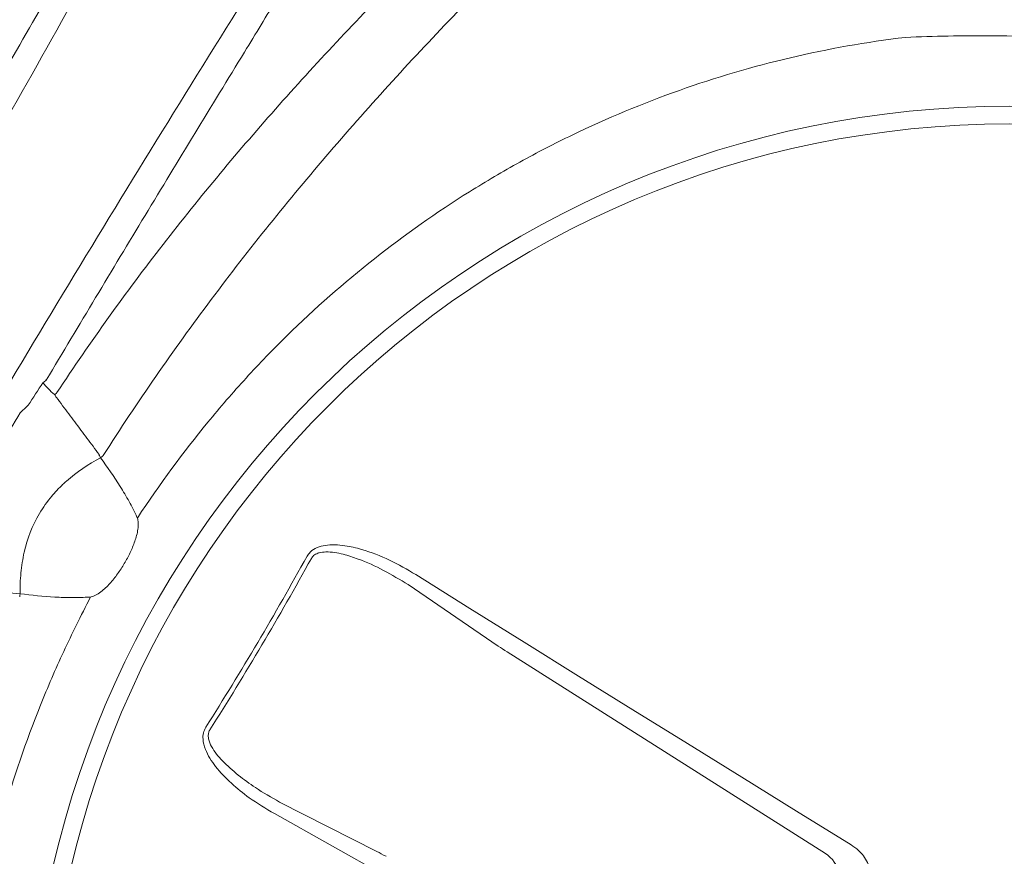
# Model space of a CAD drawing. Header units: millimetres. Extents: x -1131 to 37929, y -9154 to 9180.
# Tile 40 of 85: x 14246 to 14400, y 4609 to 4739. Entities that reach past the tile are written whole.
import ezdxf

# ---------------------------------------------------------------- set-up
doc = ezdxf.new("R2010")
doc.units = ezdxf.units.MM
doc.layers.add('GREYSCALE', color=9, linetype='Continuous', lineweight=0, true_color=0x808080)

# ---------------------------------------------------------------- blocks, each defined once
blk = doc.blocks.new('FLOOR PLAN')
at = {"layer": 'GREYSCALE'}
for p, q in [((14697.46, 13801.11, -57105.4), (14689.01, 13806.39, -57105.4)), ((14701.87, 13795.22, -57105.4), (14687.8, 13804.82, -57105.4)), ((14705.93, 13795.83, -57105.4), (14697.46, 13801.11, -57105.4)), ((14714.41, 13790.55, -57105.4), (14705.93, 13795.83, -57105.4)), ((14752.92, 13762.85, -57105.4), (14703.24, 13794.32, -57105.4)), ((14722.89, 13785.28, -57105.4), (14714.41, 13790.55, -57105.4)), ((14731.39, 13780.01, -57105.4), (14722.89, 13785.28, -57105.4)), ((14739.89, 13774.74, -57105.4), (14731.39, 13780.01, -57105.4)), ((14748.41, 13769.48, -57105.4), (14739.89, 13774.74, -57105.4)), ((14667.72, 13770.88, -57105.4), (14682.91, 13763.17, -57105.4)), ((14666.93, 13769.07, -57105.4), (14675.63, 13764.2, -57105.4)), ((14756.93, 13764.22, -57105.4), (14748.41, 13769.48, -57105.4)), ((14675.63, 13764.2, -57105.4), (14684.33, 13759.32, -57105.4))]:
    blk.add_line(p, q, dxfattribs=at)
for radius in [153.13, 150.36]:
    blk.add_circle((14781.64, 13726.39, -57105.4), radius, dxfattribs=at)
for centre, radius, start, end in [((21130.68, 10361.07), 7752.88, 141.708854, 166.516628), ((21130.68, 10361.07), 7602.52, 141.773276, 166.244763), ((14620.43, 13849.49, -57105.4), 16.75, 308.3436, 310.6076), ((14625.38, 13829.13, -57105.4), 9.01, 33.1038, 36.5502), ((14647.79, 13829.4, -57105.4), 9.3, 207.7439, 210.7812), ((14629.03, 13840.56, -57105.4), 19.22, 304.0818, 305.5823), ((14222.92, 14056.93, -57105.4), 512.87, 327.6586, 331.1247), ((14222.78, 14057.02, -57105.4), 513.8, 327.6587, 331.1246), ((14608.1, 13805.18, -57105.4), 19.22, 353.201, 354.7015), ((14750.18, 13758.61, -57105.4), 5.05, 330.0275, 57.21)]:
    blk.add_arc(centre, radius, start, end, dxfattribs=at)
at = {"layer": 'GREYSCALE', "ltscale": 0.25}
for centre, radius, start, end in [((21162.38, 10254.78), 7836.99, 141.329977, 165.793479), ((21207.44, 10240.08), 7731.89, 141.956801, 165.483737)]:
    blk.add_arc(centre, radius, start, end, dxfattribs=at)
at = {"layer": 'GREYSCALE', "extrusion": (0, 0, -1)}
for centre, major_axis, ratio, start_param, end_param in [((14628.02, 13817.28, -57105.4), (-27.05, -45.73), 0.145844, 1.830411, 1.913269), ((14704.2, 13794.23, -57105.4), (4.27, -2.62), 0.086139, 1.744011, 2.093077), ((14684.9, 13761.61, -57105.4), (4.35, -2.49), 0.086139, 4.190109, 4.539174)]:
    blk.add_ellipse(centre, major_axis=major_axis, ratio=ratio, start_param=start_param, end_param=end_param, dxfattribs=at)
at = {"layer": 'GREYSCALE'}
for points, knots in [([(14606.28, 13844.74, -57105.4), (14610.56, 13852.06, -57105.4), (14614.8, 13859.37, -57105.4), (14623.19, 13874.01, -57105.4), (14627.34, 13881.34, -57105.4), (14635.53, 13895.96, -57105.4), (14639.56, 13903.24, -57105.4), (14647.5, 13917.73, -57105.4), (14651.4, 13924.94, -57105.4), (14655.23, 13932.11, -57105.4)], [0, 0, 0, 0, 0.25, 0.25, 0.5, 0.5, 0.75, 0.75, 1, 1, 1, 1]), ([(14970.58, 13828.3, -57105.4), (14968.11, 13830.68, -57105.4), (14964.08, 13834.56, -57105.4), (14958.36, 13839.43, -57105.4), (14953.95, 13843, -57105.4), (14949.83, 13846.12, -57105.4), (14946.02, 13848.8, -57105.4), (14942.21, 13851.33, -57105.4), (14938.55, 13853.68, -57105.4), (14934.9, 13855.97, -57105.4), (14931.38, 13858.13, -57105.4), (14928.08, 13860.15, -57105.4), (14924.51, 13862.31, -57105.4), (14920.18, 13864.92, -57105.4), (14914.95, 13868.07, -57105.4), (14908.8, 13871.8, -57105.4), (14902.37, 13875.73, -57105.4), (14895.93, 13879.69, -57105.4), (14889.82, 13883.47, -57105.4), (14884.24, 13886.95, -57105.4), (14879.3, 13890.05, -57105.4), (14874.91, 13892.81, -57105.4), (14871.04, 13895.22, -57105.4), (14867.58, 13897.34, -57105.4), (14861.04, 13901.22, -57105.4), (14851.38, 13906.39, -57105.4), (14839.89, 13911.6, -57105.4), (14830.26, 13915.47, -57105.4), (14821.87, 13918.6, -57105.4), (14812.17, 13921.96, -57105.4), (14800.78, 13925.63, -57105.4), (14789.8, 13929.04, -57105.4), (14782.16, 13931.35, -57105.4), (14779.01, 13932.31, -57105.4)], [0, 0, 0, 0, 0.0593635, 0.0971043, 0.1348438, 0.1667324, 0.198607, 0.2201848, 0.2417788, 0.2633349, 0.278122, 0.2929063, 0.3080418, 0.3231723, 0.3441056, 0.3655953, 0.3864814, 0.4080077, 0.4295299, 0.4486306, 0.4683357, 0.4884205, 0.5086324, 0.5289688, 0.5492243, 0.6333183, 0.7152132, 0.756242, 0.7972696, 0.8516973, 0.906117, 0.9611972, 1, 1, 1, 1]), ([(14679.64, 13923.67, -57105.4), (14669.8, 13908.32, -57105.4), (14660.02, 13892.76, -57105.4), (14640.54, 13861.2, -57105.4), (14630.85, 13845.2, -57105.4), (14621.22, 13828.98, -57105.4)], [0, 0, 0, 0, 0.5, 0.5, 1, 1, 1, 1]), ([(14662.28, 13887.98, -57105.4), (14664.01, 13890.81, -57105.4), (14665.73, 13893.65, -57105.4), (14669.12, 13899.35, -57105.4), (14670.79, 13902.21, -57105.4), (14674.05, 13907.96, -57105.4), (14675.65, 13910.85, -57105.4), (14677.93, 13915.24, -57105.4), (14678.67, 13916.72, -57105.4), (14679.73, 13918.95, -57105.4), (14680.07, 13919.7, -57105.4), (14680.74, 13921.21, -57105.4), (14681.06, 13921.96, -57105.4), (14681.35, 13922.73, -57105.4)], [0, 0, 0, 0, 0.25, 0.25, 0.5, 0.5, 0.75, 0.75, 0.875, 0.875, 0.9375, 0.9375, 1, 1, 1, 1]), ([(14707.37, 13919.95, -57105.4), (14700.48, 13913.57, -57105.4), (14693.7, 13907.05, -57105.4), (14683.75, 13897.01, -57105.4), (14680.47, 13893.61, -57105.4), (14674.01, 13886.74, -57105.4), (14670.82, 13883.26, -57105.4), (14661.42, 13872.67, -57105.4), (14655.37, 13865.41, -57105.4), (14646.66, 13854.18, -57105.4), (14643.82, 13850.38, -57105.4), (14638.3, 13842.67, -57105.4), (14635.6, 13838.77, -57105.4), (14632.99, 13834.81, -57105.4)], [0, 0, 0, 0, 0.25, 0.25, 0.375, 0.375, 0.5, 0.5, 0.75, 0.75, 0.875, 0.875, 1, 1, 1, 1]), ([(14642.76, 13916.36, -57105.4), (14637.45, 13906.99, -57105.4), (14632.08, 13897.6, -57105.4), (14621.28, 13878.82, -57105.4), (14615.84, 13869.44, -57105.4), (14610.36, 13860.06, -57105.4)], [0, 0, 0, 0, 0.5, 0.5, 1, 1, 1, 1]), ([(14640.23, 13825.01, -57105.4), (14645.55, 13833.34, -57105.4), (14651.17, 13841.44, -57105.4), (14660.03, 13853.28, -57105.4), (14663.06, 13857.17, -57105.4), (14669.23, 13864.85, -57105.4), (14672.38, 13868.64, -57105.4), (14681.99, 13879.84, -57105.4), (14688.61, 13887.09, -57105.4), (14698.8, 13897.68, -57105.4), (14702.23, 13901.17, -57105.4), (14709.18, 13908.05, -57105.4), (14712.69, 13911.46, -57105.4), (14716.22, 13914.82, -57105.4)], [0, 0, 0, 0, 0.25, 0.25, 0.375, 0.375, 0.5, 0.5, 0.75, 0.75, 0.875, 0.875, 1, 1, 1, 1]), ([(14933.09, 13791.06, -57105.4), (14931.11, 13795.08, -57105.4), (14929.04, 13799.01, -57105.4), (14924.73, 13806.73, -57105.4), (14922.49, 13810.51, -57105.4), (14917.84, 13817.92, -57105.4), (14915.42, 13821.55, -57105.4), (14910.4, 13828.66, -57105.4), (14907.8, 13832.14, -57105.4), (14902.39, 13838.95, -57105.4), (14899.61, 13842.26, -57105.4), (14895.3, 13847.08, -57105.4), (14893.84, 13848.66, -57105.4), (14890.86, 13851.78, -57105.4), (14889.35, 13853.32, -57105.4), (14886.26, 13856.34, -57105.4), (14884.68, 13857.82, -57105.4), (14881.44, 13860.73, -57105.4), (14879.78, 13862.15, -57105.4), (14876.39, 13864.9, -57105.4), (14874.64, 13866.23, -57105.4), (14871.93, 13868.15, -57105.4), (14871.01, 13868.77, -57105.4), (14869.6, 13869.68, -57105.4), (14869.13, 13869.98, -57105.4), (14868.18, 13870.57, -57105.4), (14867.69, 13870.86, -57105.4), (14865.26, 13872.3, -57105.4), (14863.3, 13873.35, -57105.4), (14859.33, 13875.28, -57105.4), (14857.32, 13876.16, -57105.4), (14853.28, 13877.81, -57105.4), (14851.24, 13878.58, -57105.4), (14847.13, 13880.01, -57105.4), (14845.07, 13880.68, -57105.4), (14840.95, 13881.93, -57105.4), (14838.88, 13882.51, -57105.4), (14834.73, 13883.61, -57105.4), (14832.65, 13884.13, -57105.4), (14826.39, 13885.57, -57105.4), (14822.18, 13886.41, -57105.4), (14809.45, 13888.58, -57105.4), (14800.83, 13889.56, -57105.4), (14787.61, 13890.34, -57105.4), (14783.19, 13890.49, -57105.4), (14774.32, 13890.54, -57105.4), (14769.87, 13890.46, -57105.4), (14765.4, 13890.26, -57105.4)], [0, 0, 0, 0, 0.0625, 0.0625, 0.125, 0.125, 0.1875, 0.1875, 0.25, 0.25, 0.3125, 0.3125, 0.34375, 0.34375, 0.375, 0.375, 0.40625, 0.40625, 0.4375, 0.4375, 0.46875, 0.46875, 0.484375, 0.484375, 0.492187, 0.492187, 0.5, 0.5, 0.53125, 0.53125, 0.5625, 0.5625, 0.59375, 0.59375, 0.625, 0.625, 0.65625, 0.65625, 0.6875, 0.6875, 0.75, 0.75, 0.875, 0.875, 0.9375, 0.9375, 1, 1, 1, 1]), ([(14765.4, 13890.26, -57105.4), (14759.32, 13889.53, -57105.4), (14753.34, 13888.47, -57105.4), (14741.59, 13885.71, -57105.4), (14735.81, 13884.01, -57105.4), (14724.45, 13879.98, -57105.4), (14718.87, 13877.66, -57105.4), (14712.02, 13874.35, -57105.4), (14710.65, 13873.66, -57105.4), (14707.94, 13872.26, -57105.4), (14706.59, 13871.54, -57105.4), (14702.58, 13869.32, -57105.4), (14699.95, 13867.77, -57105.4), (14692.24, 13862.94, -57105.4), (14687.29, 13859.45, -57105.4), (14677.79, 13851.96, -57105.4), (14673.24, 13847.96, -57105.4), (14667.81, 13842.62, -57105.4), (14666.73, 13841.53, -57105.4), (14664.61, 13839.33, -57105.4), (14663.56, 13838.21, -57105.4), (14660.46, 13834.82, -57105.4), (14658.46, 13832.52, -57105.4), (14652.68, 13825.46, -57105.4), (14649.1, 13820.57, -57105.4), (14645.55, 13815.22, -57105.4)], [0, 0, 0, 0, 0.125, 0.125, 0.25, 0.25, 0.375, 0.375, 0.40625, 0.40625, 0.4375, 0.4375, 0.5, 0.5, 0.625, 0.625, 0.75, 0.75, 0.78125, 0.78125, 0.8125, 0.8125, 0.875, 0.875, 1, 1, 1, 1]), ([(14631.34, 13836.77, -57105.4), (14636.46, 13845.36, -57105.4), (14641.6, 13853.92, -57105.4), (14651.91, 13871, -57105.4), (14657.09, 13879.5, -57105.4), (14662.28, 13887.98, -57105.4)], [0, 0, 0, 0, 0.5, 0.5, 1, 1, 1, 1]), ([(14632.92, 13834.05, -57105.4), (14633.25, 13833.62, -57105.4), (14633.57, 13833.19, -57105.4), (14633.89, 13832.76, -57105.4), (14634.52, 13831.92, -57105.4), (14635.15, 13831.07, -57105.4), (14635.78, 13830.23, -57105.4), (14636.42, 13829.38, -57105.4), (14637.05, 13828.53, -57105.4), (14637.68, 13827.69, -57105.4), (14638.31, 13826.84, -57105.4), (14638.95, 13826, -57105.4), (14639.58, 13825.15, -57105.4)], [0.0002616, 0.0002616, 0.0002616, 0.0002616, 0.00188464, 0.00188464, 0.00188464, 0.00508207, 0.00508207, 0.00508207, 0.00827951, 0.00827951, 0.00827951, 0.01147698, 0.01147698, 0.01147698, 0.01147698]), ([(14615.07, 13811.03, -57105.4), (14616.06, 13812.75, -57105.4), (14617.07, 13814.48, -57105.4), (14619.08, 13817.93, -57105.4), (14621.1, 13821.37, -57105.4), (14623.14, 13824.8, -57105.4), (14625.2, 13828.23, -57105.4), (14626.23, 13829.94, -57105.4), (14627.26, 13831.64, -57105.4)], [0, 0, 0, 0, 0.25, 0.25, 0.5, 0.75, 0.75, 1, 1, 1, 1]), ([(14627.24, 13803.41, -57105.4), (14627.23, 13804.49, -57105.4), (14627.27, 13805.57, -57105.4), (14627.43, 13807.19, -57105.4), (14627.5, 13807.73, -57105.4), (14627.67, 13808.81, -57105.4), (14627.77, 13809.34, -57105.4), (14628.38, 13812, -57105.4), (14629.15, 13814.03, -57105.4), (14630.85, 13816.9, -57105.4), (14631.49, 13817.8, -57105.4), (14632.55, 13819.06, -57105.4), (14632.92, 13819.47, -57105.4), (14633.69, 13820.26, -57105.4), (14634.09, 13820.63, -57105.4), (14636.12, 13822.43, -57105.4), (14637.91, 13823.62, -57105.4), (14639.8, 13824.64, -57105.4)], [0, 0, 0, 0, 0.125, 0.125, 0.1875, 0.1875, 0.25, 0.25, 0.5, 0.5, 0.625, 0.625, 0.6875, 0.6875, 0.75, 0.75, 1, 1, 1, 1]), ([(14639.8, 13824.64, -57105.4), (14640.88, 13823.18, -57105.4), (14641.91, 13821.68, -57105.4), (14643.35, 13819.38, -57105.4), (14643.82, 13818.6, -57105.4), (14644.69, 13817.01, -57105.4), (14645.11, 13816.21, -57105.4), (14645.48, 13815.37, -57105.4)], [0, 0, 0, 0, 0.5, 0.5, 0.75, 0.75, 1, 1, 1, 1]), ([(14645.48, 13815.37, -57105.4), (14645.55, 13815.22, -57105.4), (14645.6, 13815.07, -57105.4), (14645.66, 13814.75, -57105.4), (14645.68, 13814.59, -57105.4), (14645.7, 13814.1, -57105.4), (14645.68, 13813.78, -57105.4), (14645.59, 13813.14, -57105.4), (14645.52, 13812.83, -57105.4), (14645.36, 13812.2, -57105.4), (14645.26, 13811.89, -57105.4), (14644.95, 13810.98, -57105.4), (14644.7, 13810.4, -57105.4), (14644.15, 13809.24, -57105.4), (14643.84, 13808.67, -57105.4), (14643.18, 13807.56, -57105.4), (14642.83, 13807.02, -57105.4), (14642.08, 13805.98, -57105.4), (14641.69, 13805.47, -57105.4), (14641.05, 13804.76, -57105.4), (14640.83, 13804.53, -57105.4), (14640.36, 13804.09, -57105.4), (14640.12, 13803.88, -57105.4), (14639.59, 13803.49, -57105.4), (14639.32, 13803.31, -57105.4), (14638.88, 13803.1, -57105.4), (14638.73, 13803.03, -57105.4), (14638.42, 13802.94, -57105.4), (14638.26, 13802.9, -57105.4), (14638.1, 13802.89, -57105.4)], [0, 0, 0, 0, 0.03125, 0.03125, 0.0625, 0.0625, 0.125, 0.125, 0.1875, 0.1875, 0.25, 0.25, 0.375, 0.375, 0.5, 0.5, 0.625, 0.625, 0.75, 0.75, 0.8125, 0.8125, 0.875, 0.875, 0.9375, 0.9375, 0.96875, 0.96875, 1, 1, 1, 1]), ([(14689.01, 13806.39, -57105.4), (14687.66, 13807.18, -57105.4), (14684.97, 13808.75, -57105.4), (14681.2, 13810.21, -57105.4), (14677.82, 13811, -57105.4), (14675.43, 13811.14, -57105.4), (14673.59, 13810.67, -57105.4), (14672.58, 13810.08, -57105.4), (14672.19, 13809.49, -57105.4), (14672.03, 13809.26, -57105.4)], [0, 0, 0, 0, 0.25332, 0.506196, 0.65059, 0.817687, 0.886369, 0.955719, 1, 1, 1, 1]), ([(14672.7, 13808.9, -57105.4), (14672.81, 13809.07, -57105.4), (14673.06, 13809.44, -57105.4), (14673.55, 13809.68, -57105.4), (14674.19, 13809.88, -57105.4), (14675.54, 13810.01, -57105.4), (14677.6, 13809.64, -57105.4), (14680.62, 13808.66, -57105.4), (14684.04, 13807.1, -57105.4), (14686.54, 13805.59, -57105.4), (14687.8, 13804.82, -57105.4)], [0, 0, 0, 0, 0.034894, 0.07906, 0.092988, 0.155615, 0.320186, 0.468315, 0.732642, 1, 1, 1, 1]), ([(14627.24, 13803.41, -57105.4), (14625.64, 13803.5, -57105.4), (14624.59, 13803.65, -57105.4), (14623.55, 13803.8, -57105.4), (14622.5, 13803.95, -57105.4), (14621.46, 13804.09, -57105.4), (14620.41, 13804.24, -57105.4), (14619.37, 13804.39, -57105.4), (14618.32, 13804.53, -57105.4), (14617.28, 13804.68, -57105.4), (14616.74, 13804.75, -57105.4), (14616.21, 13804.83, -57105.4), (14615.68, 13804.9, -57105.4)], [0, 0, 0, 0, 0.00319655, 0.00319655, 0.00319655, 0.00639307, 0.00639307, 0.00639307, 0.00958958, 0.00958958, 0.00958958, 0.01121538, 0.01121538, 0.01121538, 0.01121538]), ([(14638.26, 13802.9, -57105.4), (14636.71, 13799.88, -57105.4), (14635.35, 13797.16, -57105.4), (14633.41, 13793.01, -57105.4), (14632.79, 13791.61, -57105.4), (14631.57, 13788.8, -57105.4), (14630.98, 13787.4, -57105.4), (14628.15, 13780.33, -57105.4), (14626.2, 13774.59, -57105.4), (14622.93, 13762.97, -57105.4), (14621.62, 13757.08, -57105.4), (14620.11, 13748.13, -57105.4), (14619.69, 13745.13, -57105.4), (14619.18, 13740.59, -57105.4), (14619.03, 13739.07, -57105.4), (14618.77, 13736.03, -57105.4), (14618.66, 13734.5, -57105.4), (14618.23, 13726.9, -57105.4), (14618.21, 13720.84, -57105.4), (14618.83, 13708.8, -57105.4), (14619.47, 13702.81, -57105.4), (14620.91, 13693.87, -57105.4), (14621.48, 13690.9, -57105.4), (14622.45, 13686.45, -57105.4), (14622.79, 13684.97, -57105.4), (14623.53, 13682.02, -57105.4), (14623.92, 13680.54, -57105.4), (14625.96, 13673.18, -57105.4), (14627.92, 13667.4, -57105.4), (14630.2, 13661.73, -57105.4)], [0, 0, 0, 0, 0.0625, 0.0625, 0.09375, 0.09375, 0.125, 0.125, 0.25, 0.25, 0.375, 0.375, 0.4375, 0.4375, 0.46875, 0.46875, 0.5, 0.5, 0.625, 0.625, 0.75, 0.75, 0.8125, 0.8125, 0.84375, 0.84375, 0.875, 0.875, 1, 1, 1, 1]), ([(14638.1, 13802.89, -57105.4), (14637.19, 13802.82, -57105.4), (14636.28, 13802.79, -57105.4), (14634.47, 13802.8, -57105.4), (14633.56, 13802.83, -57105.4), (14630.85, 13802.98, -57105.4), (14629.04, 13803.17, -57105.4), (14627.24, 13803.41, -57105.4)], [0, 0, 0, 0, 0.25, 0.25, 0.5, 0.5, 1, 1, 1, 1]), ([(14656.24, 13782.56, -57105.4), (14656.09, 13782.27, -57105.4), (14655.8, 13781.69, -57105.4), (14655.75, 13780.47, -57105.4), (14656.25, 13778.6, -57105.4), (14657.79, 13776.24, -57105.4), (14660.17, 13773.76, -57105.4), (14663.25, 13771.28, -57105.4), (14665.6, 13769.87, -57105.4), (14666.93, 13769.07, -57105.4)], [0, 0, 0, 0, 0.0522268, 0.1042313, 0.1923821, 0.3606157, 0.5543927, 0.7486822, 1, 1, 1, 1]), ([(14667.72, 13770.88, -57105.4), (14666.46, 13771.61, -57105.4), (14664.23, 13772.89, -57105.4), (14661.26, 13775.06, -57105.4), (14658.91, 13777.14, -57105.4), (14657.31, 13779.06, -57105.4), (14656.64, 13780.56, -57105.4), (14656.58, 13781.43, -57105.4), (14656.72, 13781.9, -57105.4), (14656.84, 13782.1, -57105.4), (14656.88, 13782.15, -57105.4)], [0, 0, 0, 0, 0.265211, 0.46586, 0.668447, 0.834858, 0.915193, 0.958561, 0.988769, 1, 1, 1, 1]), ([(14759.28, 13754.75, -57105.4), (14759.61, 13755.46, -57105.4), (14760.28, 13756.88, -57105.4), (14760.31, 13759.28, -57105.4), (14759.6, 13761.52, -57105.4), (14758.36, 13763.21, -57105.4), (14757.33, 13763.94, -57105.4), (14756.93, 13764.22, -57105.4)], [0, 0, 0, 0, 0.216319, 0.432689, 0.648031, 0.863773, 1, 1, 1, 1])]:
    blk.add_open_spline(points, degree=3, knots=knots, dxfattribs=at)
for points in [[(14630.82, 13836.35, -57105.4), (14631.37, 13835.72, -57105.4), (14631.92, 13835.09, -57105.4), (14632.62, 13834.5, -57105.4)], [(14632.86, 13834.64, -57105.4), (14632.78, 13834.59, -57105.4), (14632.7, 13834.55, -57105.4), (14632.62, 13834.5, -57105.4)], [(14632.99, 13834.81, -57105.4), (14632.97, 13834.74, -57105.4), (14632.92, 13834.68, -57105.4), (14632.86, 13834.64, -57105.4)], [(14627.26, 13831.64, -57105.4), (14627.68, 13832.04, -57105.4), (14628.1, 13832.44, -57105.4), (14628.52, 13832.83, -57105.4)], [(14639.58, 13825.15, -57105.4), (14639.57, 13825.13, -57105.4), (14639.57, 13825.1, -57105.4), (14639.56, 13825.07, -57105.4)], [(14640.22, 13824.93, -57105.4), (14640.22, 13824.96, -57105.4), (14640.23, 13824.98, -57105.4), (14640.23, 13825.01, -57105.4)]]:
    blk.add_open_spline(points, degree=3, dxfattribs=at)

msp = doc.modelspace()

# ---------------------------------------------------------------- block references
at = {"layer": 'GREYSCALE'}
msp.add_blockref('FLOOR PLAN', (-381.03, -9153.54), dxfattribs=at)

doc.saveas('drawing.dxf')
